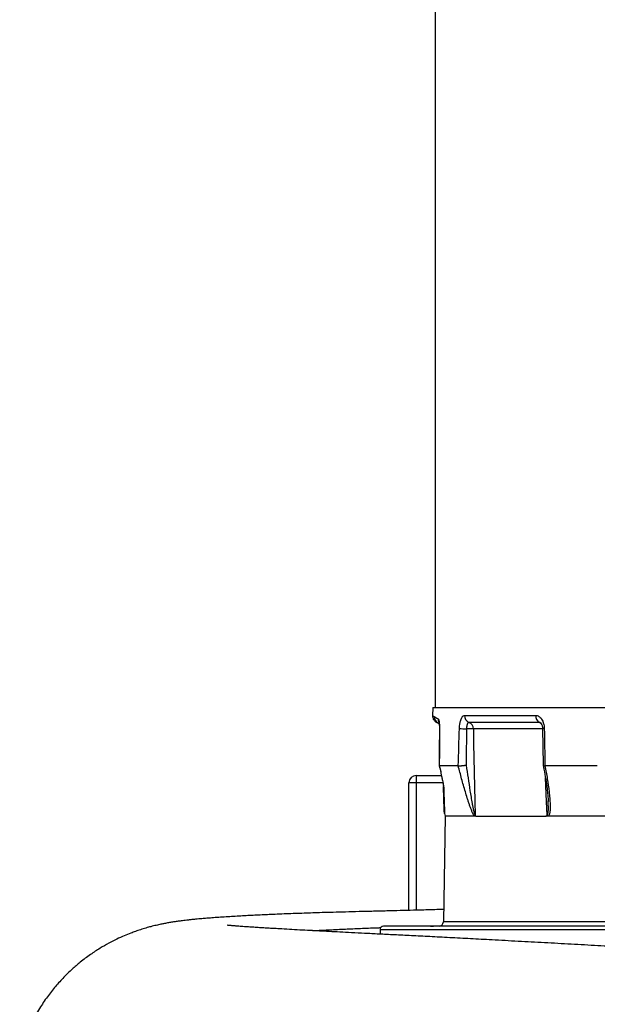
# Model space of a CAD drawing. Header units: millimetres. Extents: x 2379 to 4557, y 1046 to 5834.
# Tile 2 of 8: x 2419 to 3217, y 2080 to 3440. Entities that reach past the tile are written whole.
import ezdxf

# ---------------------------------------------------------------- set-up
doc = ezdxf.new("R2010")
doc.units = ezdxf.units.MM
doc.header["$LTSCALE"] = 2

msp = doc.modelspace()

# ---------------------------------------------------------------- linework, layer by layer
at = {"color": 7, "linetype": 'Continuous', "lineweight": 25}
for p, q in [((2992.9, 4388.2), (2992.9, 2490.1)), ((2989.7, 2490.1), (2989.5, 2478.6)), ((2989.7, 2490.1), (4284.1, 2490.1)), ((3033.6, 2479.1), (3132, 2479.1)), ((3137.1, 2469.5), (3039.8, 2469.5)), ((2998.8, 2409.6), (2998.8, 2409.5)), ((3025, 2409.5), (2998.8, 2409.5)), ((3217.2, 2409.5), (3144.8, 2409.5)), ((2966.9, 2396.1), (2966.9, 2386.1)), ((2966.9, 2396.1), (3001.7, 2396.1)), ((2966.9, 2386.1), (2956.9, 2386.1)), ((2956.9, 2209.8), (2956.9, 2386.1)), ((3149.3, 2360.4), (3149.2, 2361)), ((3006.9, 2340.1), (3004.4, 2194)), ((3006, 2343.4), (3006.9, 2340.1)), ((3047.3, 2340.1), (3006.9, 2340.1)), ((3049.5, 2340.1), (3047.3, 2340.1)), ((3049.5, 2340.1), (3146, 2340.1)), ((3150, 2340.1), (3146, 2340.1)), ((4258.5, 2340.1), (3150, 2340.1)), ((2916.9, 2183.1), (2916.9, 2177)), ((4351.9, 2188.1), (2921.9, 2188.1))]:
    msp.add_line(p, q, dxfattribs=at)
at = {"color": 8, "linetype": 'Continuous', "lineweight": 25}
for p, q in [((3141.3, 2460.5), (3045.9, 2460.5)), ((2966.9, 2386.1), (2966.9, 2210)), ((3003.7, 2386.1), (2966.9, 2386.1)), ((3004.5, 2381.5), (3004.5, 2381)), ((4269.5, 2194), (3004.4, 2194)), ((4356.9, 2183.1), (2916.9, 2183.1))]:
    msp.add_line(p, q, dxfattribs=at)
at = {"color": 8, "linetype": 'Continuous', "lineweight": 25, "flags": 128}
for points in [[(2999, 2460.9), (2999, 2460.9), (2999.1, 2461)], [(3148, 2341.2), (3147.1, 2360.1), (3145.5, 2392.8)]]:
    msp.add_lwpolyline(points, dxfattribs=at)
at = {"color": 7, "linetype": 'Continuous', "lineweight": 25, "flags": 128}
msp.add_lwpolyline([(3045.9, 2460.5), (3046.3, 2440.5), (3047.9, 2360.6), (3048.3, 2341.2)], dxfattribs=at)
at = {"color": 7, "linetype": 'Continuous', "lineweight": 25}
for centre, radius, start, end in [((3001.9, 2477.3), 9.94, 178.6855, 239.3988), ((3043.6, 2478.7), 10, 177.9998, 247.3491), ((3142.2, 2478.4), 10.2, 176.107, 240.3484), ((2991.7, 2460.1), 10, 44.6073, 59.4535), ((3035.9, 2460.3), 9.96, 0.8287, 67.4442), ((3038.5, 2571.5), 111, 263.8657, 268.868), ((3040.1, 2348.8), 111.8, 87.0072, 91.9093), ((2966.9, 2386.1), 10, 90, 180), ((3011.4, 2381.3), 6.88, 182.0685, 201.208), ((3015.7, 2345.9), 10, 182, 194.6625), ((2998.4, 2194.1), 6, 270, 359), ((2921.9, 2183.1), 5, 90, 180)]:
    msp.add_arc(centre, radius, start, end, dxfattribs=at)
at = {"color": 8, "linetype": 'Continuous', "lineweight": 25}
for centre, radius, start, end in [((3007.1, 2474.2), 9.93, 178.1451, 205.7217), ((3133.3, 2462), 8.44, 28.5075, 63.5268), ((3143.7, 2454.6), 6.54, 88.4045, 109.6826)]:
    msp.add_arc(centre, radius, start, end, dxfattribs=at)
at = {"color": 7, "linetype": 'Continuous', "lineweight": 25}
for points, knots in [([(2989.6, 2478.6), (2989.6, 2478.2), (2989.5, 2477), (2990, 2475.2), (2991, 2473.2), (2992.2, 2471.6), (2993.6, 2470.4), (2994.8, 2469.7), (2995.5, 2469.4), (2995.8, 2469.3)], [0, 0, 0, 0, 0.093894, 0.297679, 0.480004, 0.645593, 0.796264, 0.932141, 1, 1, 1, 1]), ([(2991.9, 2477.5), (2992.6, 2477.1), (2993.3, 2476.7), (2995.1, 2475.7), (2996.1, 2475.2), (2997.2, 2474.5)], [0, 0, 0, 0, 0.5, 0.5, 1, 1, 1, 1]), ([(3026.7, 2461.2), (3026.7, 2462.4), (3026.8, 2463.6), (3027, 2465.9), (3027.2, 2467), (3027.5, 2468.7), (3027.6, 2469.2), (3027.8, 2470.2), (3027.9, 2470.7), (3028.3, 2472.2), (3028.6, 2473.1), (3029.2, 2474.7), (3029.6, 2475.5), (3030.1, 2476.4), (3030.3, 2476.7), (3030.7, 2477.3), (3030.9, 2477.5), (3031.5, 2478.2), (3031.9, 2478.5), (3032.7, 2479), (3033.2, 2479.1), (3033.6, 2479.1)], [0, 0, 0, 0, 0.125, 0.125, 0.25, 0.25, 0.3125, 0.3125, 0.375, 0.375, 0.5, 0.5, 0.625, 0.625, 0.6875, 0.6875, 0.75, 0.75, 0.875, 0.875, 1, 1, 1, 1]), ([(3132, 2479.1), (3132.3, 2479.1), (3132.7, 2479.1), (3133.5, 2478.9), (3133.8, 2478.9), (3135, 2478.5), (3135.7, 2478.2), (3137.1, 2477.3), (3137.8, 2476.8), (3139.1, 2475.5), (3139.7, 2474.7), (3140.8, 2473.1), (3141.3, 2472.2), (3141.9, 2470.7), (3142.1, 2470.2), (3142.5, 2469.2), (3142.7, 2468.7), (3143.2, 2467), (3143.4, 2465.9), (3143.7, 2464.2), (3143.7, 2463.6), (3143.8, 2462.4), (3143.9, 2461.8), (3143.9, 2461.2)], [0, 0, 0, 0, 0.0625, 0.0625, 0.125, 0.125, 0.25, 0.25, 0.375, 0.375, 0.5, 0.5, 0.625, 0.625, 0.6875, 0.6875, 0.75, 0.75, 0.875, 0.875, 0.9375, 0.9375, 1, 1, 1, 1]), ([(2996, 2469.1), (2995.9, 2469.2), (2995.6, 2469.3), (2995.7, 2469.3), (2995.7, 2469.3)], [0, 0, 0, 0, 0.2754807, 1, 1, 1, 1]), ([(2997.2, 2474.5), (2997.3, 2474.4), (2997.4, 2474.3), (2997.7, 2473.8), (2997.8, 2473.5), (2998.1, 2472.8), (2998.2, 2472.4), (2998.3, 2471.6), (2998.4, 2471.4), (2998.5, 2470.8), (2998.5, 2470.5), (2998.7, 2469.6), (2998.7, 2468.9), (2998.8, 2467.9), (2998.9, 2467.5), (2998.9, 2466.7), (2999, 2466.4), (2999, 2465.2), (2999.1, 2464.4), (2999.1, 2462.7), (2999.1, 2461.9), (2999.1, 2461)], [0, 0, 0, 0, 0.125, 0.125, 0.25, 0.25, 0.375, 0.375, 0.4375, 0.4375, 0.5, 0.5, 0.625, 0.625, 0.6875, 0.6875, 0.75, 0.75, 0.875, 0.875, 1, 1, 1, 1]), ([(2998.3, 2469.9), (2998.3, 2470), (2998.3, 2470), (2998.4, 2469.7), (2998.5, 2468.9), (2998.7, 2467.5), (2998.8, 2465.6), (2999, 2463.4), (2999, 2461.7), (2999, 2460.9)], [0, 0, 0, 0, 0.02279, 0.135323, 0.272117, 0.43657, 0.612914, 0.809852, 1, 1, 1, 1]), ([(3039.8, 2469.5), (3039.5, 2469.5), (3039.3, 2469.4), (3038.9, 2469.2), (3038.7, 2469), (3038.3, 2468.6), (3038.1, 2468.3), (3037.8, 2467.7), (3037.6, 2467.3), (3037.3, 2466.5), (3037.1, 2466), (3036.9, 2465.1), (3036.8, 2464.5), (3036.6, 2463.5), (3036.5, 2462.9), (3036.4, 2461.7), (3036.4, 2461.1), (3036.3, 2460.5)], [0, 0, 0, 0, 0.125, 0.125, 0.25, 0.25, 0.375, 0.375, 0.5, 0.5, 0.625, 0.625, 0.75, 0.75, 0.875, 0.875, 1, 1, 1, 1]), ([(3138.8, 2469.1), (3138.8, 2469.1), (3138.8, 2469.1), (3139.3, 2468.6), (3139.9, 2467.7), (3140.6, 2466.2), (3141.1, 2464.3), (3141.4, 2462.4), (3141.5, 2461.2), (3141.5, 2460.8)], [0, 0, 0, 0, 0.120562, 0.281308, 0.425828, 0.575889, 0.743167, 0.904896, 1, 1, 1, 1]), ([(2999, 2460.9), (2998.9, 2455.1), (2998.8, 2438.1), (2998.7, 2421), (2998.6, 2409.6)], [0, 0, 0, 0, 0.335445, 1, 1, 1, 1]), ([(2999, 2460.9), (2998.9, 2454.2), (2998.8, 2437.1), (2998.7, 2420.1), (2998.6, 2409.6)], [0, 0, 0, 0, 0.3896481, 1, 1, 1, 1]), ([(3141.5, 2460.8), (3141.6, 2454.2), (3142, 2437.2), (3142.2, 2420.1), (3142.4, 2409.7)], [0, 0, 0, 0, 0.385961, 1, 1, 1, 1]), ([(2998.6, 2409.6), (2998.7, 2409.2), (2999.5, 2406.1), (3000.7, 2400.8), (3002.1, 2394.4), (3003.1, 2389.4), (3003.8, 2386), (3004.2, 2383.6), (3004.4, 2382.2), (3004.5, 2381.4), (3004.5, 2381), (3004.5, 2381), (3004.5, 2381)], [0, 0, 0, 0, 0.038084, 0.294897, 0.514148, 0.667602, 0.797379, 0.873989, 0.928194, 0.967729, 0.990902, 1, 1, 1, 1]), ([(2998.8, 2409.5), (2999.5, 2406.8), (3000.1, 2404), (3001, 2400), (3001.3, 2398.6), (3001.9, 2395.9), (3002.2, 2394.6), (3002.7, 2391.9), (3003, 2390.6), (3003.5, 2388), (3003.8, 2386.7), (3004.1, 2384.9), (3004.2, 2384.2), (3004.4, 2383), (3004.5, 2382.4), (3004.7, 2381.3), (3004.8, 2380.7), (3004.9, 2379.7), (3004.9, 2379.2), (3005, 2378.8)], [0, 0, 0, 0, 0.25, 0.25, 0.375, 0.375, 0.5, 0.5, 0.625, 0.625, 0.75, 0.75, 0.8125, 0.8125, 0.875, 0.875, 0.9375, 0.9375, 1, 1, 1, 1]), ([(3025, 2409.5), (3025.2, 2409.5), (3025.4, 2409.5), (3026, 2409.5), (3026.3, 2409.5), (3027.1, 2409.5), (3027.5, 2409.5), (3028.4, 2409.6), (3028.8, 2409.6), (3029.9, 2409.7), (3030.4, 2409.7), (3031.5, 2409.8), (3032, 2409.9), (3033.2, 2410), (3033.7, 2410.1), (3034.6, 2410.2), (3034.9, 2410.2), (3035.5, 2410.2), (3035.7, 2410.3), (3036, 2410.3)], [0, 0, 0, 0, 0.125, 0.125, 0.25, 0.25, 0.375, 0.375, 0.5, 0.5, 0.625, 0.625, 0.75, 0.75, 0.875, 0.875, 0.9375, 0.9375, 1, 1, 1, 1]), ([(3047.3, 2340.1), (3046.9, 2340.6), (3046.6, 2341.1), (3045.9, 2342.3), (3045.6, 2342.9), (3044.7, 2344.8), (3044.1, 2346.1), (3043, 2348.9), (3042.5, 2350.3), (3041.4, 2353.2), (3040.9, 2354.6), (3039.9, 2357.5), (3039.4, 2359), (3038.4, 2361.9), (3038, 2363.4), (3036.6, 2367.8), (3035.7, 2370.8), (3033, 2379.6), (3031.3, 2385.6), (3028.1, 2397.5), (3026.5, 2403.5), (3025, 2409.5)], [0, 0, 0, 0, 0.03125, 0.03125, 0.0625, 0.0625, 0.125, 0.125, 0.1875, 0.1875, 0.25, 0.25, 0.3125, 0.3125, 0.375, 0.375, 0.5, 0.5, 0.75, 0.75, 1, 1, 1, 1]), ([(3036, 2410.3), (3036.8, 2404.4), (3037.7, 2398.6), (3039.4, 2386.8), (3040.3, 2381), (3041.7, 2372.2), (3042.2, 2369.2), (3043.1, 2363.4), (3043.7, 2360.4), (3044.5, 2356.1), (3044.7, 2354.6), (3045.3, 2351.7), (3045.6, 2350.2), (3046.1, 2348.1), (3046.2, 2347.4), (3046.6, 2346), (3046.7, 2345.3), (3047, 2344.2), (3047.1, 2343.9), (3047.3, 2343.2), (3047.4, 2342.9), (3047.7, 2342.2), (3047.8, 2341.9), (3048, 2341.6), (3048.1, 2341.4), (3048.2, 2341.3), (3048.3, 2341.2), (3048.3, 2341.2)], [0, 0, 0, 0, 0.25, 0.25, 0.5, 0.5, 0.625, 0.625, 0.75, 0.75, 0.8125, 0.8125, 0.875, 0.875, 0.90625, 0.90625, 0.9375, 0.9375, 0.953125, 0.953125, 0.96875, 0.96875, 0.984375, 0.984375, 0.992188, 0.992188, 1, 1, 1, 1]), ([(3142.4, 2409.7), (3142.8, 2408), (3144.1, 2401.7), (3145.9, 2391), (3147.6, 2379.2), (3148.7, 2369.9), (3149.2, 2364.1), (3149.3, 2361.2), (3149.4, 2360.4)], [0, 0, 0, 0, 0.099374, 0.379436, 0.647266, 0.814346, 0.94957, 1, 1, 1, 1]), ([(3142.4, 2409.7), (3142.5, 2409.6), (3142.7, 2409.5), (3144.1, 2409.5), (3144.8, 2409.5)], [0, 0, 0, 0, 0.475542, 1, 1, 1, 1]), ([(3144.8, 2409.5), (3146, 2403.5), (3147.1, 2397.5), (3149.1, 2385.6), (3149.9, 2379.6), (3151, 2370.7), (3151.3, 2367.8), (3151.6, 2363.3), (3151.7, 2361.9), (3151.9, 2358.9), (3152, 2357.5), (3152, 2354.6), (3152, 2353.2), (3152, 2350.3), (3151.9, 2348.9), (3151.8, 2346.9), (3151.7, 2346.2), (3151.5, 2344.8), (3151.4, 2344.2), (3151.2, 2342.9), (3151, 2342.3), (3150.6, 2341.1), (3150.3, 2340.6), (3150, 2340.1)], [0, 0, 0, 0, 0.25, 0.25, 0.5, 0.5, 0.625, 0.625, 0.6875, 0.6875, 0.75, 0.75, 0.8125, 0.8125, 0.875, 0.875, 0.90625, 0.90625, 0.9375, 0.9375, 0.96875, 0.96875, 1, 1, 1, 1]), ([(3005.7, 2345.6), (3005.7, 2345.6), (3005.7, 2345.4), (3005.7, 2346.2), (3005.6, 2347.9), (3005.5, 2350.8), (3005.4, 2354.8), (3005.2, 2359.9), (3005, 2366.1), (3004.8, 2373.1), (3004.6, 2378.4), (3004.5, 2381)], [0, 0, 0, 0, 0.015007, 0.129944, 0.245737, 0.36405, 0.48314, 0.610824, 0.739202, 0.869366, 1, 1, 1, 1]), ([(3049.5, 2340.1), (3049.3, 2340.1), (3049.1, 2340.2), (3048.8, 2340.4), (3048.7, 2340.6), (3048.6, 2340.8), (3048.5, 2340.9), (3048.4, 2341), (3048.4, 2341.1), (3048.3, 2341.2)], [0, 0, 0, 0, 0.5, 0.5, 0.75, 0.75, 0.875, 0.875, 1, 1, 1, 1]), ([(3146, 2340.1), (3146.2, 2340.1), (3146.4, 2340.1), (3146.7, 2340.2), (3146.9, 2340.3), (3147.3, 2340.4), (3147.4, 2340.6), (3147.7, 2340.9), (3147.9, 2341), (3148, 2341.2)], [0, 0, 0, 0, 0.25, 0.25, 0.5, 0.5, 0.75, 0.75, 1, 1, 1, 1]), ([(3150, 2340.1), (3149.4, 2340.1), (3148.7, 2340.1), (3147.4, 2340.1), (3146.7, 2340.1), (3146, 2340.1)], [0, 0, 0, 0, 0.5, 0.5, 1, 1, 1, 1]), ([(3004.7, 2211.2), (3002.4, 2211.1), (2993, 2210.8), (2977.6, 2210.3), (2958.4, 2209.8), (2938.6, 2209.3), (2918.4, 2208.8), (2897.8, 2208.3), (2878.4, 2207.8), (2860.6, 2207.3), (2844.5, 2206.9), (2830.5, 2206.5), (2817.8, 2206), (2805.7, 2205.6), (2793.4, 2205.2), (2781, 2204.7), (2769.4, 2204.2), (2758.7, 2203.7), (2748.8, 2203.3), (2739, 2202.8), (2729.1, 2202.3), (2719.1, 2201.7), (2708.9, 2201.1), (2698.8, 2200.4), (2690.7, 2199.9), (2684.7, 2199.4), (2680.8, 2199.1), (2677.4, 2198.9), (2674, 2198.6), (2670.4, 2198.3), (2666.2, 2197.9), (2661.5, 2197.5), (2656.7, 2197), (2652.1, 2196.5), (2647.9, 2196), (2644.1, 2195.5), (2639.9, 2195), (2635.4, 2194.4), (2630, 2193.6), (2624.7, 2192.7), (2619.5, 2191.7), (2613.7, 2190.5), (2607.3, 2189.1), (2600.7, 2187.5), (2593.3, 2185.5), (2586, 2183.2), (2579.1, 2180.9), (2571.6, 2178.1), (2563, 2174.7), (2552.7, 2170), (2541.5, 2164.3), (2529.3, 2157.3), (2516, 2148.6), (2503.2, 2138.9), (2490.9, 2128.4), (2479.5, 2117.3), (2468, 2104.7), (2456.6, 2090.3), (2445.7, 2074.1), (2435.4, 2056), (2426.1, 2035.9), (2421.2, 2021.5), (2418.8, 2014.1)], [0, 0, 0, 0, 0.008025, 0.032911, 0.057594, 0.082035, 0.112766, 0.143015, 0.172703, 0.200835, 0.226444, 0.249498, 0.269313, 0.289713, 0.311114, 0.333459, 0.356605, 0.375584, 0.395067, 0.415055, 0.435781, 0.457711, 0.480867, 0.50526, 0.530732, 0.542544, 0.553051, 0.562254, 0.570752, 0.58062, 0.59204, 0.605023, 0.620008, 0.633691, 0.646019, 0.656987, 0.666736, 0.681054, 0.693853, 0.705669, 0.716757, 0.725281, 0.735318, 0.746912, 0.756371, 0.765979, 0.774107, 0.781212, 0.791332, 0.802393, 0.814426, 0.827495, 0.842249, 0.858883, 0.872603, 0.8874, 0.903286, 0.920279, 0.938406, 0.9577, 0.978209, 1, 1, 1, 1]), ([(3842.5, 2130.4), (3840.5, 2130.4), (3826.8, 2130.9), (3800.6, 2131.9), (3763.7, 2133.3), (3725.3, 2134.8), (3691.6, 2136.2), (3663.2, 2137.4), (3641.1, 2138.4), (3620, 2139.4), (3600.3, 2140.3), (3580.5, 2141.2), (3560.9, 2142.2), (3541.9, 2143.2), (3526.7, 2143.9), (3514.8, 2144.6), (3505.8, 2145), (3497.2, 2145.5), (3488.5, 2145.9), (3478.9, 2146.4), (3465.9, 2147.1), (3449.1, 2148), (3428.1, 2149.2), (3405.7, 2150.4), (3382.1, 2151.7), (3357.7, 2153.1), (3332.3, 2154.5), (3306.3, 2156), (3280.2, 2157.4), (3250.5, 2159.1), (3217.4, 2161), (3180.8, 2163), (3144.1, 2165.1), (3107.5, 2167), (3073.4, 2168.9), (3041.9, 2170.6), (3013.2, 2172.1), (2985.9, 2173.5), (2960.5, 2174.8), (2937, 2176), (2915.5, 2177), (2895.8, 2178), (2877.8, 2178.9), (2861.4, 2179.8), (2846.6, 2180.5), (2833, 2181.3), (2819.3, 2182), (2805.4, 2182.7), (2791.2, 2183.5), (2779.2, 2184.2), (2769.3, 2184.8), (2761.6, 2185.2), (2754.7, 2185.6), (2749, 2186), (2744.3, 2186.3), (2740.4, 2186.6), (2736.7, 2186.8), (2733.1, 2187), (2729.2, 2187.3), (2725.4, 2187.6), (2721.9, 2187.8), (2719, 2188.1), (2716.5, 2188.3), (2714.4, 2188.4), (2712.6, 2188.6), (2711.1, 2188.7), (2709.8, 2188.8), (2708.7, 2188.9), (2707.5, 2189.1), (2706.6, 2189.1), (2706.1, 2189.2), (2706.2, 2189.2), (2706.2, 2189.2)], [0, 0, 0, 0, 0.0042593, 0.0286916, 0.0537783, 0.0795246, 0.105904, 0.120907, 0.1357564, 0.1496412, 0.1625317, 0.1744376, 0.1885528, 0.2010072, 0.2118112, 0.2185085, 0.2243736, 0.2295891, 0.2352651, 0.2415895, 0.2485616, 0.2608255, 0.2746867, 0.2901458, 0.3053005, 0.321734, 0.338994, 0.3565239, 0.3743274, 0.3924103, 0.4175285, 0.4431913, 0.4694137, 0.4961038, 0.5231277, 0.5459075, 0.568926, 0.5915063, 0.6131427, 0.6338556, 0.6536625, 0.6725781, 0.6906146, 0.7077814, 0.7240858, 0.7395472, 0.7552661, 0.7740046, 0.7938798, 0.8148238, 0.8276673, 0.8405731, 0.8525048, 0.8633842, 0.8717927, 0.8794477, 0.8864223, 0.8941487, 0.9031836, 0.9135223, 0.9224116, 0.9308248, 0.9385236, 0.9455101, 0.9517864, 0.9580372, 0.9639308, 0.9708437, 0.978771, 0.9873821, 0.9952961, 1, 1, 1, 1])]:
    msp.add_open_spline(points, degree=3, knots=knots, dxfattribs=at)
at = {"color": 8, "linetype": 'Continuous', "lineweight": 25}
for points, knots in [([(2989.8, 2478.6), (2989.7, 2478.6), (2989.6, 2478.7), (2991, 2478), (2991.9, 2477.5)], [0, 0, 0, 0, 0.363149, 1, 1, 1, 1]), ([(2998.6, 2468.1), (2998.4, 2468.1), (2997.7, 2468.2), (2997.2, 2468.5), (2996.8, 2468.7)], [0, 0, 0, 0, 0.26068, 1, 1, 1, 1]), ([(3138.8, 2469), (3138.5, 2469.1), (3137.9, 2469.5), (3137.4, 2469.5), (3137.1, 2469.5)], [0, 0, 0, 0, 0.567287, 1, 1, 1, 1]), ([(3005, 2378.8), (3005, 2376.2), (3005.2, 2371), (3005.4, 2364), (3005.6, 2357.7), (3005.8, 2352.6), (3005.9, 2348.6), (3006, 2345.7), (3006, 2344), (3006.1, 2343.2), (3006.1, 2343.4), (3006.1, 2343.4)], [0, 0, 0, 0, 0.127796, 0.255998, 0.385724, 0.516115, 0.631459, 0.747468, 0.86578, 0.984976, 1, 1, 1, 1]), ([(3148, 2341.2), (3148.1, 2341.3), (3148.3, 2341.3), (3148.6, 2341.7), (3149.2, 2343.3), (3149.6, 2348.1), (3149.6, 2354.1), (3149.4, 2358.8), (3149.3, 2360.4)], [0, 0, 0, 0, 0.019879, 0.04617, 0.102726, 0.312189, 0.765057, 1, 1, 1, 1]), ([(2823.6, 2181.8), (2825.1, 2181.8), (2832.2, 2182.3), (2847.3, 2183), (2867.9, 2184), (2889.7, 2184.9), (2906.2, 2185.6), (2916, 2185.9), (2917.9, 2186)], [0, 0, 0, 0, 0.059002, 0.291793, 0.52607, 0.736368, 0.948389, 1, 1, 1, 1]), ([(2986.7, 2188.1), (2989.3, 2188.2), (2993.8, 2188.3), (2998.6, 2188.4), (3000.5, 2188.5)], [0, 0, 0, 0, 0.606638, 1, 1, 1, 1])]:
    msp.add_open_spline(points, degree=3, knots=knots, dxfattribs=at)
at = {"color": 7, "linetype": 'Continuous', "lineweight": 25}
for points in [[(2999.1, 2461), (2999, 2443.8), (2998.9, 2426.7), (2998.8, 2409.5)], [(3025, 2409.5), (3025.5, 2426.7), (3026.1, 2443.9), (3026.7, 2461.2)], [(3036.3, 2460.5), (3036.2, 2443.8), (3036.1, 2427.1), (3036, 2410.3)], [(3143.9, 2461.2), (3144.2, 2443.9), (3144.6, 2426.7), (3144.8, 2409.5)], [(2998.8, 2409.5), (2998.8, 2409.5), (2998.8, 2409.5), (2998.8, 2409.5)], [(3025, 2409.5), (3025, 2409.5), (3025, 2409.5), (3025, 2409.5)], [(3144.8, 2409.5), (3144.8, 2409.5), (3144.8, 2409.5), (3144.8, 2409.5)]]:
    msp.add_open_spline(points, degree=3, dxfattribs=at)

doc.saveas('drawing.dxf')
